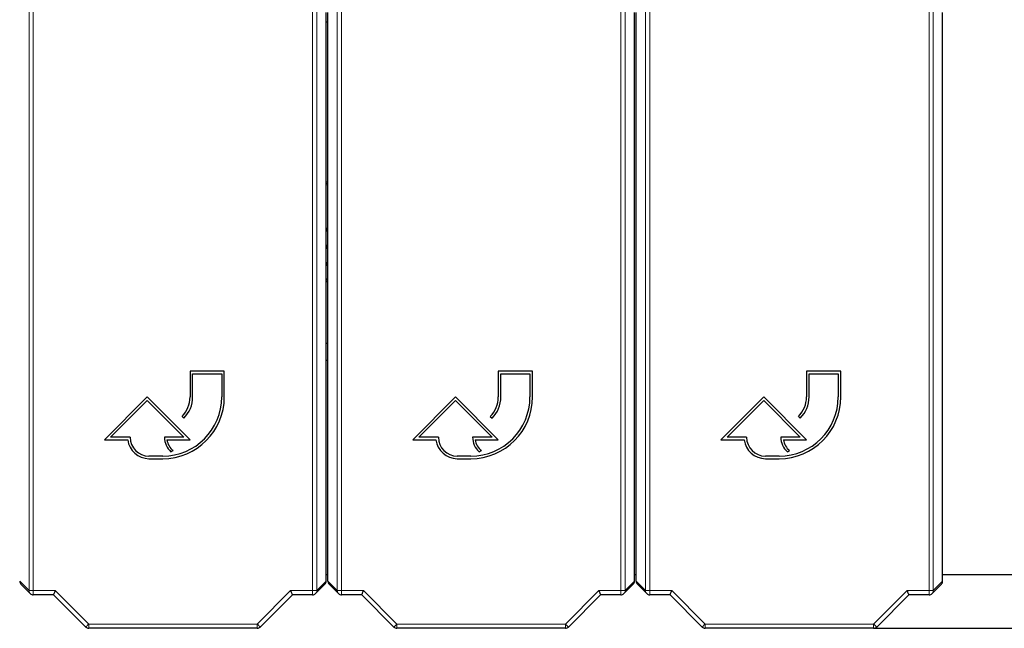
# Paper-space layout 'Blatt3' of a CAD drawing. Header units: millimetres. Extents: x 5 to 418, y 2 to 292.
# Tile 11 of 58: x 111 to 140, y 95 to 113. Entities that reach past the tile are written whole.
import ezdxf

# ---------------------------------------------------------------- set-up
doc = ezdxf.new("R2010")
doc.units = ezdxf.units.MM
doc.layers.add('SLD-0', color=7, linetype='Continuous')
doc.styles.add('SLDTEXTSTYLE1', font='TXT', dxfattribs={"width": 0.605})
doc.dimstyles.new('SLDDIMSTYLE1', dxfattribs={"dimtxt": 3.5, "dimasz": 3.302, "dimexe": 0, "dimexo": 0.0625, "dimgap": 0.875, "dimtad": 1, "dimdec": 1, "dimlfac": 4, "dimrnd": 1e-09, "dimzin": 12, "dimdsep": 46, "dimtxsty": 'SLDTEXTSTYLE1', "dimsah": 1, "dimcen": 0.09, "dimadec": 0, "dimazin": 3, "dimtfac": 1, "dimtofl": 0, "dimtmove": 0, "dimatfit": 3, "dimfxl": 1, "dimfrac": 2, "dimtolj": 1, "dimtzin": 12, "dimarcsym": 0})

# ---------------------------------------------------------------- blocks, each defined once
blk = doc.blocks.new('_D_16')
at = {"layer": 'SLD-0', "color": 7}
for p, q in [((145.099, 246.962), (157.349, 246.962)), ((156.349, 246.962), (156.349, 95.397)), ((135.809, 95.397), (157.349, 95.397))]:
    blk.add_line(p, q, dxfattribs=at)
for points in [[(156.349, 246.962), (155.841, 243.66), (156.857, 243.66)], [(156.349, 95.397), (156.857, 98.699), (155.841, 98.699)]]:
    blk.add_solid(points, dxfattribs=at)
at = {"layer": 'SLD-0', "color": 7, "insert": (151.837, 165.164), "char_height": 3.5, "attachment_point": 1, "rotation": 90, "style": 'SLDTEXTSTYLE1'}
blk.add_mtext('606,3', dxfattribs=at)

psp = doc.layouts.new('Blatt3')

# ---------------------------------------------------------------- linework, layer by layer
at = {"color": 7, "linetype": 'Continuous', "lineweight": 18}
for p, q in [((111.1469, 96.4974), (111.1469, 120.0805)), ((111.2719, 120.0805), (111.2719, 96.4974)), ((119.4263, 96.4974), (119.4263, 120.0805)), ((119.5513, 120.0805), (119.5513, 96.4974)), ((120.1469, 96.4974), (120.1469, 120.0805)), ((120.2719, 120.0805), (120.2719, 96.4974)), ((128.4263, 96.4974), (128.4263, 120.0805)), ((128.5513, 120.0805), (128.5513, 96.4974)), ((129.1469, 96.4974), (129.1469, 120.0805)), ((129.2719, 120.0805), (129.2719, 96.4974)), ((137.4263, 96.4974), (137.4263, 120.0805)), ((137.5513, 120.0805), (137.5513, 96.4974)), ((119.8491, 106.0228), (119.8491, 106.0661)), ((119.8491, 105.977), (119.8491, 106.0203)), ((110.8741, 96.7702), (111.1469, 96.4974)), ((119.5513, 96.4974), (119.8241, 96.7702)), ((119.8741, 96.7702), (120.1469, 96.4974)), ((128.5513, 96.4974), (128.8241, 96.7702)), ((128.8741, 96.7702), (129.1469, 96.4974)), ((137.5513, 96.4974), (137.8241, 96.7702)), ((111.1469, 96.4974), (111.2719, 96.4974)), ((111.2719, 96.4974), (111.9144, 96.4974)), ((111.2719, 96.3724), (111.2719, 96.4974)), ((111.9144, 96.4974), (112.8894, 95.5223)), ((117.8088, 95.5223), (118.7838, 96.4974)), ((118.7838, 96.4974), (119.4263, 96.4974)), ((119.4263, 96.4974), (119.4263, 96.3724)), ((119.4263, 96.4974), (119.5513, 96.4974)), ((120.1469, 96.4974), (120.2719, 96.4974)), ((120.2719, 96.4974), (120.9144, 96.4974)), ((120.2719, 96.3724), (120.2719, 96.4974)), ((120.9144, 96.4974), (121.8894, 95.5223)), ((126.8087, 95.5223), (127.7838, 96.4974)), ((127.7838, 96.4974), (128.4263, 96.4974)), ((128.4263, 96.4974), (128.4263, 96.3724)), ((128.4263, 96.4974), (128.5513, 96.4974)), ((129.1469, 96.4974), (129.2719, 96.4974)), ((129.2719, 96.4974), (129.9144, 96.4974)), ((129.2719, 96.3724), (129.2719, 96.4974)), ((129.9144, 96.4974), (130.8894, 95.5223)), ((135.8088, 95.5223), (136.7838, 96.4974)), ((136.7838, 96.4974), (137.4263, 96.4974)), ((137.4263, 96.4974), (137.4263, 96.3724)), ((137.4263, 96.4974), (137.5513, 96.4974)), ((112.8894, 95.5223), (117.8088, 95.5223)), ((112.8894, 95.3973), (112.8894, 95.5223)), ((117.8088, 95.3973), (117.8088, 95.5223)), ((121.8894, 95.5223), (126.8087, 95.5223)), ((121.8894, 95.3973), (121.8894, 95.5223)), ((126.8087, 95.3973), (126.8087, 95.5223)), ((130.8894, 95.5223), (135.8088, 95.5223)), ((130.8894, 95.3973), (130.8894, 95.5223)), ((135.8088, 95.3973), (135.8088, 95.5223))]:
    psp.add_line(p, q, dxfattribs=at)
at = {"color": 7, "linetype": 'Continuous', "lineweight": 25}
for p, q in [((119.8241, 96.7702), (119.8241, 113.3608)), ((119.8741, 96.7702), (119.8741, 113.3608)), ((128.8241, 96.7702), (128.8241, 113.3608)), ((128.8741, 96.7702), (128.8741, 113.3608)), ((137.8241, 96.7702), (137.8241, 113.3608)), ((119.8241, 113.0874), (119.8741, 113.0874)), ((119.8241, 108.4149), (119.8741, 108.4321)), ((119.8241, 108.3688), (119.8741, 108.3865)), ((119.8241, 108.3675), (119.8741, 108.3852)), ((119.8741, 108.3394), (119.8241, 108.3212)), ((119.8241, 107.0711), (119.8741, 107.0711)), ((119.8241, 107.0278), (119.8741, 107.0278)), ((119.8741, 107.0253), (119.8241, 107.0253)), ((119.8741, 106.982), (119.8241, 106.982)), ((119.8241, 106.5686), (119.8741, 106.5686)), ((119.8241, 106.5253), (119.8741, 106.5253)), ((119.8741, 106.5228), (119.8241, 106.5228)), ((119.8741, 106.4795), (119.8241, 106.4795)), ((119.8491, 106.0661), (119.8741, 106.0661)), ((119.8491, 106.0228), (119.8741, 106.0228)), ((119.8741, 106.0203), (119.8491, 106.0203)), ((119.8741, 105.977), (119.8491, 105.977)), ((119.8241, 105.6035), (119.8741, 105.5853)), ((119.8741, 105.5395), (119.8241, 105.5572)), ((119.8741, 105.5382), (119.8241, 105.5559)), ((119.8741, 105.4926), (119.8241, 105.5098)), ((119.8241, 103.7123), (119.8741, 103.7123)), ((119.8741, 103.2124), (119.8241, 103.2124)), ((116.8491, 102.8951), (115.8491, 102.8951)), ((115.8491, 102.8951), (115.8491, 102.1451)), ((115.9241, 102.1451), (115.9241, 102.8201)), ((115.9241, 102.8201), (116.7741, 102.8201)), ((116.7741, 102.8201), (116.7741, 102.1451)), ((116.8491, 102.1451), (116.8491, 102.8951)), ((125.8491, 102.8951), (124.8491, 102.8951)), ((124.8491, 102.8951), (124.8491, 102.1451)), ((124.9241, 102.1451), (124.9241, 102.8201)), ((124.9241, 102.8201), (125.7741, 102.8201)), ((125.7741, 102.8201), (125.7741, 102.1451)), ((125.8491, 102.1451), (125.8491, 102.8951)), ((134.8491, 102.8951), (133.8491, 102.8951)), ((133.8491, 102.8951), (133.8491, 102.1451)), ((133.9241, 102.1451), (133.9241, 102.8201)), ((133.9241, 102.8201), (134.7741, 102.8201)), ((134.7741, 102.8201), (134.7741, 102.1451)), ((134.8491, 102.1451), (134.8491, 102.8951)), ((114.5991, 102.1451), (113.3491, 100.8951)), ((115.8491, 100.8951), (114.5991, 102.1451)), ((123.5991, 102.1451), (122.3491, 100.8951)), ((124.8491, 100.8951), (123.5991, 102.1451)), ((132.5991, 102.1451), (131.3491, 100.8951)), ((133.8491, 100.8951), (132.5991, 102.1451)), ((113.5302, 100.9701), (114.5991, 102.0391)), ((114.5991, 102.0391), (115.668, 100.9701)), ((122.5302, 100.9701), (123.5991, 102.0391)), ((123.5991, 102.0391), (124.668, 100.9701)), ((131.5302, 100.9701), (132.5991, 102.0391)), ((132.5991, 102.0391), (133.668, 100.9701)), ((115.6148, 101.5794), (115.6678, 101.5264)), ((124.6148, 101.5794), (124.6678, 101.5264)), ((133.6148, 101.5794), (133.6678, 101.5264)), ((114.0991, 100.9701), (113.5302, 100.9701)), ((115.668, 100.9701), (115.0991, 100.9701)), ((123.0991, 100.9701), (122.5302, 100.9701)), ((124.668, 100.9701), (124.0991, 100.9701)), ((132.0991, 100.9701), (131.5302, 100.9701)), ((133.668, 100.9701), (133.0991, 100.9701)), ((113.3491, 100.8951), (114.0286, 100.8951)), ((115.1737, 100.8951), (115.8491, 100.8951)), ((122.3491, 100.8951), (123.0286, 100.8951)), ((124.1737, 100.8951), (124.8491, 100.8951)), ((131.3491, 100.8951), (132.0286, 100.8951)), ((133.1737, 100.8951), (133.8491, 100.8951)), ((115.0491, 100.4201), (114.6491, 100.4201)), ((114.6491, 100.3451), (115.0491, 100.3451)), ((115.2888, 100.546), (115.3559, 100.5795)), ((124.0491, 100.4201), (123.6491, 100.4201)), ((123.6491, 100.3451), (124.0491, 100.3451)), ((124.2888, 100.546), (124.3559, 100.5795)), ((133.0491, 100.4201), (132.6491, 100.4201)), ((132.6491, 100.3451), (133.0491, 100.3451)), ((133.2888, 100.546), (133.3559, 100.5795)), ((119.8241, 96.9623), (119.8741, 96.9623)), ((128.8241, 96.9623), (128.8741, 96.9623)), ((137.8241, 96.9623), (139.9741, 96.9623)), ((110.9107, 96.6818), (111.1835, 96.409)), ((119.5147, 96.409), (119.7875, 96.6818)), ((119.9107, 96.6818), (120.1835, 96.409)), ((128.5147, 96.409), (128.7875, 96.6818)), ((128.9107, 96.6818), (129.1835, 96.409)), ((137.5147, 96.409), (137.7875, 96.6818)), ((111.8626, 96.3724), (111.2719, 96.3724)), ((112.8011, 95.4339), (111.8626, 96.3724)), ((118.8356, 96.3724), (117.8971, 95.4339)), ((119.4263, 96.3724), (118.8356, 96.3724)), ((120.8626, 96.3724), (120.2719, 96.3724)), ((121.8011, 95.4339), (120.8626, 96.3724)), ((127.8356, 96.3724), (126.8971, 95.4339)), ((128.4263, 96.3724), (127.8356, 96.3724)), ((129.8626, 96.3724), (129.2719, 96.3724)), ((130.8011, 95.4339), (129.8626, 96.3724)), ((136.8356, 96.3724), (135.8971, 95.4339)), ((137.4263, 96.3724), (136.8356, 96.3724)), ((117.8088, 95.3973), (112.8894, 95.3973)), ((126.8087, 95.3973), (121.8894, 95.3973)), ((135.8088, 95.3973), (130.8894, 95.3973))]:
    psp.add_line(p, q, dxfattribs=at)
at = {"color": 7, "linetype": 'Continuous', "lineweight": 25, "flags": 128}
for points in [[(119.8241, 106.0584), (119.832, 106.0627), (119.8491, 106.0661)], [(119.8491, 105.977), (119.832, 105.9804), (119.8241, 105.9847)], [(111.8626, 96.3724), (111.8632, 96.374), (111.8655, 96.3794), (111.8692, 96.3884), (111.8744, 96.4009), (111.8808, 96.4163), (111.8882, 96.4343), (111.8965, 96.4542), (111.9053, 96.4755), (111.9144, 96.4974)], [(118.7838, 96.4974), (118.7929, 96.4755), (118.8017, 96.4542), (118.81, 96.4343), (118.8174, 96.4163), (118.8238, 96.4009), (118.829, 96.3884), (118.8327, 96.3794), (118.835, 96.374), (118.8356, 96.3724)], [(120.8626, 96.3724), (120.8632, 96.374), (120.8655, 96.3794), (120.8692, 96.3884), (120.8744, 96.4009), (120.8808, 96.4163), (120.8882, 96.4343), (120.8965, 96.4542), (120.9053, 96.4755), (120.9144, 96.4974)], [(127.7838, 96.4974), (127.7929, 96.4755), (127.8017, 96.4542), (127.81, 96.4343), (127.8174, 96.4163), (127.8238, 96.4009), (127.829, 96.3884), (127.8327, 96.3794), (127.835, 96.374), (127.8356, 96.3724)], [(129.8626, 96.3724), (129.8632, 96.374), (129.8655, 96.3794), (129.8692, 96.3884), (129.8744, 96.4009), (129.8808, 96.4163), (129.8882, 96.4343), (129.8965, 96.4542), (129.9053, 96.4755), (129.9144, 96.4974)], [(136.7838, 96.4974), (136.7929, 96.4755), (136.8017, 96.4542), (136.81, 96.4343), (136.8174, 96.4163), (136.8238, 96.4009), (136.829, 96.3884), (136.8327, 96.3794), (136.835, 96.374), (136.8356, 96.3724)]]:
    psp.add_lwpolyline(points, dxfattribs=at)
at = {"color": 7, "linetype": 'Continuous', "lineweight": 18, "flags": 128}
for points in [[(112.8011, 95.4339), (112.8025, 95.4354), (112.8073, 95.4402), (112.8154, 95.4483), (112.8264, 95.4593), (112.8399, 95.4727), (112.8553, 95.4881), (112.872, 95.5049), (112.8894, 95.5223)], [(117.8971, 95.4339), (117.8957, 95.4354), (117.8908, 95.4402), (117.8828, 95.4483), (117.8718, 95.4593), (117.8583, 95.4727), (117.8429, 95.4881), (117.8262, 95.5049), (117.8088, 95.5223)], [(121.8011, 95.4339), (121.8025, 95.4354), (121.8073, 95.4402), (121.8154, 95.4483), (121.8264, 95.4593), (121.8399, 95.4727), (121.8553, 95.4881), (121.872, 95.5049), (121.8894, 95.5223)], [(126.8971, 95.4339), (126.8957, 95.4354), (126.8908, 95.4402), (126.8828, 95.4483), (126.8718, 95.4593), (126.8583, 95.4727), (126.8429, 95.4881), (126.8262, 95.5049), (126.8087, 95.5223)], [(130.8011, 95.4339), (130.8025, 95.4354), (130.8073, 95.4402), (130.8154, 95.4483), (130.8264, 95.4593), (130.8399, 95.4727), (130.8553, 95.4881), (130.872, 95.5049), (130.8894, 95.5223)], [(135.8971, 95.4339), (135.8957, 95.4354), (135.8908, 95.4402), (135.8828, 95.4483), (135.8718, 95.4593), (135.8583, 95.4727), (135.8429, 95.4881), (135.8262, 95.5049), (135.8088, 95.5223)]]:
    psp.add_lwpolyline(points, dxfattribs=at)
at = {"color": 7, "linetype": 'Continuous', "lineweight": 25}
for centre, radius, start, end in [((119.8491, 106.0215), 0.00125, 90, 270), ((115.0491, 102.1451), 1.8, 270, 0), ((115.0491, 102.1451), 1.725, 270, 0), ((115.0491, 102.1451), 0.8, 315, 0), ((115.0491, 102.1451), 0.875, 315, 0), ((124.0491, 102.1451), 1.8, 270, 0), ((124.0491, 102.1451), 1.725, 270, 0), ((124.0491, 102.1451), 0.8, 315, 0), ((124.0491, 102.1451), 0.875, 315, 0), ((133.0491, 102.1451), 1.8, 270, 0), ((133.0491, 102.1451), 1.725, 270, 0), ((133.0491, 102.1451), 0.8, 315, 0), ((133.0491, 102.1451), 0.875, 315, 0), ((114.6491, 100.9701), 0.55, 180, 270), ((115.668, 100.9701), 0.5689, 180, 228.19891), ((123.6491, 100.9701), 0.55, 180, 270), ((124.668, 100.9701), 0.5689, 180, 228.19891), ((132.6491, 100.9701), 0.55, 180, 270), ((133.668, 100.9701), 0.5689, 180, 228.19891), ((114.6491, 100.9701), 0.625, 186.8921, 270), ((115.668, 100.9701), 0.5, 188.62693, 231.37356), ((123.6491, 100.9701), 0.625, 186.8921, 270), ((124.668, 100.9701), 0.5, 188.62693, 231.37356), ((132.6491, 100.9701), 0.625, 186.8921, 270), ((133.668, 100.9701), 0.5, 188.62693, 231.37356), ((111.2719, 96.4974), 0.125, 225, 270), ((119.4263, 96.4974), 0.125, 270, 315), ((120.2719, 96.4974), 0.125, 225, 270), ((128.4263, 96.4974), 0.125, 270, 315), ((129.2719, 96.4974), 0.125, 225, 270), ((137.4263, 96.4974), 0.125, 270, 315), ((112.8894, 95.5223), 0.125, 225, 270), ((117.8088, 95.5223), 0.125, 270, 315), ((121.8894, 95.5223), 0.125, 225, 270), ((126.8087, 95.5223), 0.125, 270, 315), ((130.8894, 95.5223), 0.125, 225, 270), ((135.8088, 95.5223), 0.125, 270, 315)]:
    psp.add_arc(centre, radius, start, end, dxfattribs=at)
at = {"color": 7, "linetype": 'Continuous', "lineweight": 18}
for centre, start, end in [((111.2718, 96.4974), 179.97698, 224.99948), ((119.4264, 96.4974), 314.99813, 0.02438), ((120.2718, 96.4974), 179.97562, 225.00187), ((128.4264, 96.4974), 314.99813, 0.02438), ((129.2718, 96.4974), 179.97403, 225.00347), ((137.4264, 96.4974), 314.99972, 0.02279)]:
    psp.add_arc(centre, 0.1249, start, end, dxfattribs=at)
at = {"color": 7, "linetype": 'Continuous', "lineweight": 25}
for centre, major_axis, start_param, end_param in [((110.9991, 96.7701), (0.0884, -0.0884), 3.9268385, 4.712389), ((119.6991, 96.7701), (-0.0884, -0.0884), 1.5707963, 2.3563468), ((119.9991, 96.7701), (0.0884, -0.0884), 3.9268385, 4.712389), ((128.6991, 96.7701), (-0.0884, -0.0884), 1.5707963, 2.3563468), ((128.9991, 96.7701), (0.0884, -0.0884), 3.9268385, 4.712389), ((137.6991, 96.7701), (-0.0884, -0.0884), 1.5707963, 2.3563468)]:
    psp.add_ellipse(centre, major_axis=major_axis, ratio=0.9996955, start_param=start_param, end_param=end_param, dxfattribs=at)

# ---------------------------------------------------------------- dimensions: what is measured, and where the dimension line sits
at = {"layer": 'SLD-0', "color": 7}
dim = psp.add_linear_dim(base=(156.3491, 95.3973), p1=(145.0991, 246.9623), p2=(135.8088, 95.3973), angle=90, dimstyle='SLDDIMSTYLE1', dxfattribs=at)
dim.commit()
dim.dimension.update_dxf_attribs({"geometry": '_D_16', "text_midpoint": (156.3491, 171.1798), "dimtype": 160})

doc.saveas('drawing.dxf')
